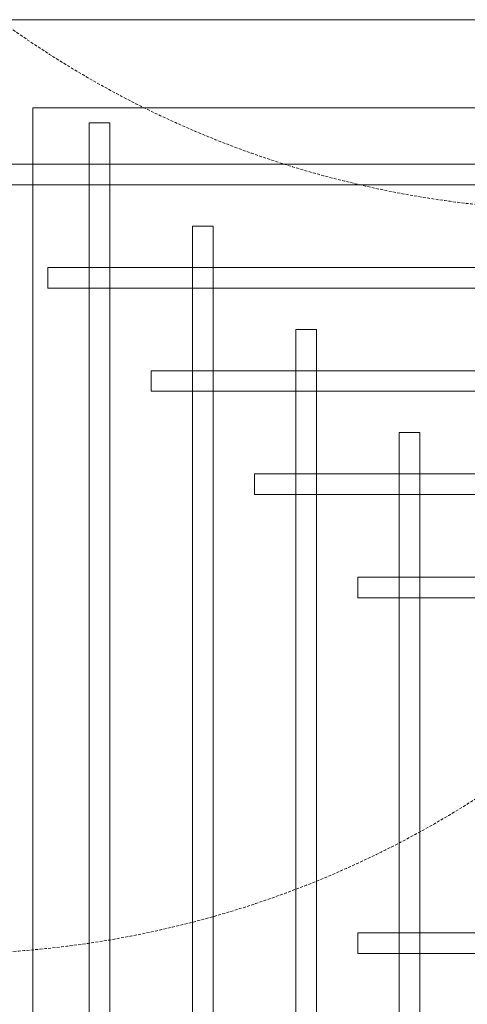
# Model space of a CAD drawing. Header units: millimetres. Extents: x -750 to 72845, y -24282 to 18874.
# Tile 7 of 154: x 3373 to 3760, y 6365 to 7217. Entities that reach past the tile are written whole.
import ezdxf

# ---------------------------------------------------------------- set-up
doc = ezdxf.new("R2010")
doc.units = ezdxf.units.MM
doc.header["$MEASUREMENT"] = 0
doc.linetypes.add('HIDDENX2', pattern=[0.75, 0.5, -0.25])
doc.layers.get('0').update_dxf_attribs({"lineweight": 5})
for name, color, linetype, lineweight in [('IRISH HOUSE_FF46_HYD AIRPORT_HVAC DUCTING LAYOUT 3$0$Ceiling', 14, 'Continuous', 9), ('M-MEP-ELLG-CABLE', 146, 'HIDDENX2', 20), ('M-MEP-ELPR-EQUIP', 6, 'Continuous', 20)]:
    doc.layers.add(name, color=color, linetype=linetype, lineweight=lineweight)
doc.layers.add('IRISH HOUSE_FF46_HYD AIRPORT_HVAC DUCTING LAYOUT 3$0$RCP LAYOUT', color=8, linetype='Continuous')

# ---------------------------------------------------------------- blocks, each defined once
blk = doc.blocks.new('IRISH HOUSE_FF46_HYD AIRPORT_HVAC DUCTING LAYOUT 3$0$IRISH HOUSE-RCP LAYOUT')
at = {"color": 8, "lineweight": 0, "ltscale": 0.25}
for p, q in [((2960.83, -1954.51), (4073.11, -1954.51)), ((3037.03, -3169.22), (3037.03, -2030.71)), ((3037.03, -2030.71), (3996.91, -2030.71))]:
    blk.add_line(p, q, dxfattribs=at)
at = {"layer": 'IRISH HOUSE_FF46_HYD AIRPORT_HVAC DUCTING LAYOUT 3$0$Ceiling', "color": 8, "lineweight": 0, "ltscale": 0.25}
for p, q in [((3085.94, -3156.06), (3085.94, -2043.87)), ((3085.94, -2043.87), (3103.81, -2043.87)), ((3103.81, -2043.87), (3103.81, -3156.06)), ((4073.11, -2079.62), (2960.83, -2079.62)), ((2960.83, -2097.49), (4073.11, -2097.49)), ((3175.3, -3066.69), (3175.3, -2133.24)), ((3175.3, -2133.24), (3193.17, -2133.24)), ((3193.17, -2133.24), (3193.17, -3066.69)), ((3050.19, -2168.98), (3050.19, -2186.86)), ((3983.65, -2168.98), (3050.19, -2168.98)), ((3050.19, -2186.86), (3983.65, -2186.86)), ((3264.66, -2977.33), (3264.66, -2222.6)), ((3264.66, -2222.6), (3282.54, -2222.6)), ((3282.54, -2222.6), (3282.54, -2977.33)), ((3139.51, -2258.35), (3139.51, -2276.22)), ((3894.24, -2258.35), (3139.51, -2258.35)), ((3139.51, -2276.22), (3894.24, -2276.22)), ((3354.03, -2887.97), (3354.03, -2311.96)), ((3354.03, -2311.96), (3371.9, -2311.96)), ((3371.9, -2311.96), (3371.9, -2887.97)), ((3228.92, -2347.71), (3228.92, -2365.58)), ((3804.92, -2347.71), (3228.92, -2347.71)), ((3228.92, -2365.58), (3804.92, -2365.58)), ((3318.28, -2437.07), (3318.28, -2454.95)), ((3715.56, -2437.07), (3318.28, -2437.07)), ((3318.28, -2454.95), (3715.56, -2454.95)), ((3318.28, -2762.86), (3318.28, -2744.99)), ((3318.28, -2744.99), (3715.56, -2744.99)), ((3715.56, -2762.86), (3318.28, -2762.86))]:
    blk.add_line(p, q, dxfattribs=at)
blk = doc.blocks.new('IRISH HOUSE_FF46_HYD AIRPORT_HVAC DUCTING LAYOUT 3')
at = {"layer": 'IRISH HOUSE_FF46_HYD AIRPORT_HVAC DUCTING LAYOUT 3$0$RCP LAYOUT', "lineweight": 0}
blk.add_blockref('IRISH HOUSE_FF46_HYD AIRPORT_HVAC DUCTING LAYOUT 3$0$IRISH HOUSE-RCP LAYOUT', (0, 0), dxfattribs=at)

msp = doc.modelspace()

# ---------------------------------------------------------------- linework, layer by layer
at = {"layer": 'M-MEP-ELLG-CABLE', "color": 1, "ltscale": 5, "elevation": 1}
msp.add_lwpolyline([(2198.2, 4682.82, 0.231512), (4416.62, 4683.56, 0.477889), (5525.79, 4683.56, 0.349768), (6635.79, 4683.56, 0.242133), (8855.05, 4682.82, 0.35033), (9963.28, 4682.82, 0.84539), (9407.95, 5325.71, -0.369447), (8298.79, 5324.96, -0.350709), (7189.63, 5325.71, -0.231316), (4971.3, 5326.46, -0.366107), (3851.95, 5325.71, -0.353893), (2752.67, 5326.46, -0.350107), (1643.72, 5326.46, -0.743955), (2198.2, 5970.11, 0.350656), (3307.56, 5969.36, 0.337376), (4971.02, 6612.26, -0.350709), (3861.85, 6613.01, -0.368803), (2752.78, 6613.01, -0.350709), (1643.62, 6613.76, -0.393119), (2198.11, 7257.4, 0.351512), (3304.75, 7256.65, 0.367873), (4416.62, 7256.65, 0.57746)], format="xyb", dxfattribs=at)

# ---------------------------------------------------------------- block references
at = {"layer": 'M-MEP-ELPR-EQUIP'}
msp.add_blockref('IRISH HOUSE_FF46_HYD AIRPORT_HVAC DUCTING LAYOUT 3', (347.03, 9171.69), dxfattribs=at)

doc.saveas('drawing.dxf')
